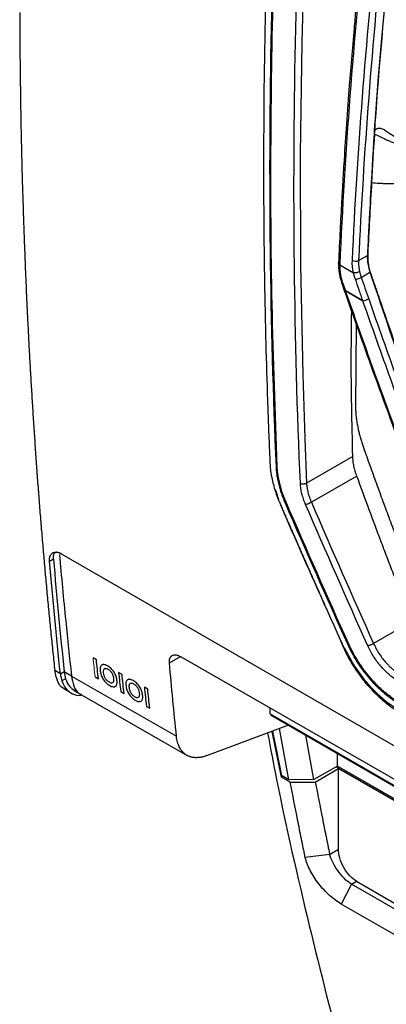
# Model space of a CAD drawing. Header units: millimetres. Extents: x 156812 to 157936, y 112087 to 113571.
# Tile 174 of 204: x 157656 to 157697, y 113217 to 113329. Entities that reach past the tile are written whole.
import ezdxf

# ---------------------------------------------------------------- set-up
doc = ezdxf.new("R2010")
doc.units = ezdxf.units.MM

msp = doc.modelspace()

# ---------------------------------------------------------------- linework, layer by layer
at = {"color": 7, "linetype": 'Continuous', "lineweight": 25}
for p, q in [((157695.97, 113317.47), (157696, 113317.45)), ((157695.9, 113316.44), (157695.93, 113316.42)), ((157695.89, 113316.25), (157695.93, 113316.23)), ((157694.13, 113301.8), (157695.13, 113302.38)), ((157691.84, 113301.54), (157691.84, 113301.5)), ((157691.99, 113301.31), (157693.56, 113300.4)), ((157694.43, 113299.88), (157695.43, 113300.46)), ((157692.21, 113299.22), (157692.5, 113298.39)), ((157694.62, 113297.21), (157692.62, 113298.37)), ((157692.62, 113298.37), (157694.62, 113297.22)), ((157693.87, 113294.52), (157693.78, 113285.12)), ((157688, 113281.52), (157688.2, 113276.41)), ((157693.47, 113279.45), (157688.2, 113276.41)), ((157684.85, 113278.32), (157684.73, 113278.25)), ((157693.93, 113277.23), (157688.75, 113274.24)), ((157684.62, 113275.69), (157684.87, 113275.09)), ((157685.01, 113274.64), (157684.62, 113275.69)), ((157685.06, 113274.48), (157684.62, 113275.69)), ((157685.87, 113274.24), (157685.75, 113274.17)), ((157660.32, 113268.32), (157772.72, 113203.43)), ((157658.92, 113267.52), (157659.36, 113267.78)), ((157700.21, 113260.66), (157695.84, 113258.14)), ((157692.42, 113257.71), (157691.75, 113259.22)), ((157692.98, 113258.15), (157692.86, 113258.08)), ((157664.25, 113256.29), (157663.87, 113256.51)), ((157672.58, 113255.92), (157673.83, 113256.64)), ((157673.85, 113256.64), (157736.58, 113220.6)), ((157660.15, 113254.67), (157659.51, 113255.04)), ((157660.15, 113254.67), (157660.58, 113254.93)), ((157661.41, 113254.43), (157660.58, 113254.91)), ((157667.18, 113254.61), (157666.79, 113254.83)), ((157660.75, 113254.11), (157660.32, 113253.86)), ((157661.41, 113254.43), (157673.38, 113247.56)), ((157664.1, 113254.33), (157664.48, 113254.11)), ((157660.6, 113252.94), (157661.4, 113252.48)), ((157661.69, 113252.79), (157662.55, 113252.3)), ((157667.02, 113252.65), (157667.41, 113252.43)), ((157670.1, 113252.92), (157669.72, 113253.15)), ((157662.55, 113252.3), (157674.6, 113245.37)), ((157696.41, 113252.27), (157696.85, 113251.91)), ((157669.95, 113250.97), (157670.33, 113250.75)), ((157684.07, 113250.11), (157684.07, 113250.77)), ((157684.07, 113250.11), (157728.94, 113224.16)), ((157684.13, 113249.97), (157728.94, 113224.06)), ((157686.15, 113248.81), (157676.79, 113245.34)), ((157685.33, 113242.9), (157684.29, 113248.12)), ((157684.32, 113248.13), (157685.33, 113243.09)), ((157686.18, 113242.6), (157685.13, 113248.43)), ((157689.03, 113242.61), (157688.11, 113247.67)), ((157691.71, 113244.16), (157691.71, 113245.59)), ((157691.71, 113244.16), (157689.03, 113242.61)), ((157689.2, 113242.34), (157691.85, 113243.9)), ((157691.59, 113244.08), (157701.82, 113238.18)), ((157701.8, 113238.34), (157691.71, 113244.16)), ((157691.85, 113243.9), (157701.83, 113238.12)), ((157691.85, 113234.67), (157691.85, 113243.9)), ((157686.18, 113242.6), (157685.33, 113243.09)), ((157685.49, 113243), (157685.33, 113242.9)), ((157686.35, 113242.31), (157685.33, 113242.9)), ((157689.03, 113242.61), (157686.18, 113242.6)), ((157686.35, 113242.31), (157689.2, 113242.34)), ((157690.83, 113234.08), (157691.85, 113234.67)), ((157690.83, 113234.08), (157688.05, 113233.74)), ((157693.32, 113230.7), (157693.89, 113231.04)), ((157693.89, 113231.04), (157702.47, 113226.07)), ((157693.32, 113230.7), (157692.16, 113228.43)), ((157701.9, 113225.75), (157693.32, 113230.7)), ((157700.75, 113223.47), (157692.16, 113228.43))]:
    msp.add_line(p, q, dxfattribs=at)
at = {"color": 7, "linetype": 'Continuous', "lineweight": 25, "flags": 128}
for points in [[(157690.24, 113378.06), (157689.33, 113365.54), (157688.57, 113352.48), (157688.01, 113339.52), (157687.65, 113326.67), (157687.49, 113313.93), (157687.52, 113301.3), (157687.76, 113288.8), (157688, 113281.52)], [(157700.11, 113356.61), (157699.43, 113351.65), (157698.8, 113346.71), (157698.22, 113341.79), (157697.68, 113336.88), (157697.18, 113332), (157696.73, 113327.14), (157696.33, 113322.29), (157695.97, 113317.47)], [(157695.97, 113317.47), (157695.96, 113317.34), (157695.95, 113317.21), (157695.94, 113317.08), (157695.93, 113316.95), (157695.92, 113316.83), (157695.91, 113316.7), (157695.9, 113316.57), (157695.9, 113316.44)], [(157692.59, 113298.37), (157692.55, 113298.37), (157692.52, 113298.37), (157692.5, 113298.39), (157692.5, 113298.39)], [(157692.59, 113298.37), (157692.55, 113298.37), (157692.52, 113298.38), (157692.5, 113298.39), (157692.5, 113298.39)], [(157692.52, 113257.61), (157693.64, 113255.6), (157694.74, 113254.08), (157695.96, 113252.7), (157697.27, 113251.53), (157698.6, 113250.61)]]:
    msp.add_lwpolyline(points, dxfattribs=at)
at = {"color": 7, "linetype": 'Continuous', "lineweight": 25}
for centre, radius, start, end in [((157693.8, 113302.54), 0.809, 242.2129, 294.0593), ((157692.06, 113301.52), 0.222, 184.6579, 250.4808), ((157693.44, 113301.85), 2.21, 278.6466, 296.6955), ((157692.97, 113298.55), 0.5, 199.2345, 199.2864), ((157692.56, 113298.93), 0.567, 273.0037, 275.8409), ((157692.56, 113298.93), 0.567, 272.9512, 275.8601), ((157692.83, 113298.71), 0.415, 235.6696, 235.7888), ((157693.13, 113298.35), 0.506, 177.6566, 177.7172), ((157694.29, 113299.36), 2.17, 278.6632, 296.9911), ((157694.29, 113299.37), 2.18, 278.6588, 296.9124), ((157695.13, 113297.19), 0.506, 177.6566, 177.7172), ((157684.22, 113250.09), 0.149, 174.5907, 234.367)]:
    msp.add_arc(centre, radius, start, end, dxfattribs=at)
for points in [[(157687.15, 113392.91), (157684.87, 113368.42), (157683.6, 113344.38), (157683.35, 113320.91)], [(157700.15, 113356.59), (157698.28, 113343.34), (157696.9, 113330.28), (157696, 113317.45)], [(157694.94, 113340.14), (157693.53, 113327.01), (157692.56, 113314.07), (157691.99, 113301.34)], [(157693.42, 113301.83), (157694, 113314.14), (157694.95, 113326.65), (157696.32, 113339.34)], [(157697.02, 113339.28), (157695.66, 113326.61), (157694.71, 113314.11), (157694.13, 113301.8)], [(157696, 113317.45), (157695.98, 113317.11), (157695.95, 113316.76), (157695.93, 113316.42)], [(157695.9, 113316.44), (157695.9, 113316.38), (157695.9, 113316.31), (157695.89, 113316.25)], [(157695.93, 113316.23), (157695.93, 113316.29), (157695.93, 113316.36), (157695.93, 113316.42)], [(157695.89, 113316.25), (157695.6, 113311.26), (157695.34, 113306.64), (157695.13, 113302.38)], [(157695.93, 113316.23), (157695.82, 113314.34), (157695.71, 113312.51), (157695.61, 113310.69)], [(157693.56, 113300.4), (157693.45, 113300.9), (157693.4, 113301.37), (157693.42, 113301.83)], [(157691.99, 113301.34), (157691.99, 113301.33), (157691.99, 113301.32), (157691.99, 113301.31)], [(157694.43, 113299.88), (157694.71, 113299.06), (157695, 113298.24), (157695.28, 113297.43)], [(157685.75, 113274.17), (157688.09, 113268.78), (157690.46, 113263.42), (157692.86, 113258.08)], [(157692.98, 113258.15), (157690.58, 113263.49), (157688.21, 113268.85), (157685.87, 113274.24)], [(157695.18, 113257.87), (157692.78, 113263.22), (157690.42, 113268.6), (157688.09, 113273.99)], [(157688.75, 113274.24), (157691.08, 113268.85), (157693.44, 113263.48), (157695.84, 113258.14)], [(157660.15, 113254.67), (157659.7, 113258.93), (157659.29, 113263.21), (157658.92, 113267.52)], [(157659.36, 113267.76), (157659.73, 113263.45), (157660.14, 113259.16), (157660.58, 113254.91)], [(157695.84, 113258.14), (157695.84, 113258.14), (157695.84, 113258.14), (157695.84, 113258.14)], [(157664.48, 113254.11), (157664.4, 113254.84), (157664.33, 113255.56), (157664.25, 113256.29)], [(157673.38, 113247.56), (157673.09, 113250.33), (157672.83, 113253.12), (157672.58, 113255.92)], [(157660.58, 113254.91), (157660.61, 113254.62), (157660.67, 113254.34), (157660.75, 113254.09)], [(157666.79, 113254.83), (157666.87, 113254.1), (157666.94, 113253.38), (157667.02, 113252.65)], [(157667.41, 113252.43), (157667.33, 113253.15), (157667.25, 113253.88), (157667.18, 113254.61)], [(157669.72, 113253.15), (157669.79, 113252.42), (157669.87, 113251.7), (157669.95, 113250.97)], [(157670.33, 113250.75), (157670.25, 113251.47), (157670.18, 113252.2), (157670.1, 113252.92)]]:
    msp.add_open_spline(points, degree=3, dxfattribs=at)
for points, knots in [([(157686.8, 113380.1), (157685.39, 113362.6), (157684.51, 113345.31), (157683.82, 113311.31), (157684.01, 113294.6), (157684.73, 113278.25)], [0, 0, 0, 0, 0.5, 0.5, 1, 1, 1, 1]), ([(157684.85, 113278.32), (157684.63, 113284.45), (157684.19, 113296.73), (157684.08, 113315.49), (157684.42, 113335.62), (157685.28, 113357.09), (157686.4, 113372.39), (157686.96, 113380.01)], [0, 0, 0, 0, 0.186927, 0.373969, 0.561057, 0.781518, 1, 1, 1, 1]), ([(157687.5, 113276.38), (157686.78, 113292.82), (157686.59, 113309.6), (157687.29, 113343.73), (157688.17, 113361.09), (157689.58, 113378.7)], [0, 0, 0, 0, 0.5, 0.5, 1, 1, 1, 1]), ([(157694.79, 113340.33), (157694.64, 113338.86), (157694.37, 113336.3), (157694.05, 113333), (157693.81, 113330.45), (157693.47, 113326.65), (157693.09, 113322.12), (157692.72, 113316.96), (157692.49, 113313.55), (157692.32, 113310.78), (157692.18, 113308.29), (157692.01, 113305.12), (157691.9, 113302.79), (157691.84, 113301.54)], [0, 0, 0, 0, 0.11233, 0.195014, 0.252389, 0.307814, 0.487297, 0.601721, 0.707304, 0.752319, 0.81698, 0.90155, 1, 1, 1, 1]), ([(157655.51, 113330.08), (157655.52, 113329.34), (157655.52, 113327.87), (157655.54, 113325.66), (157655.56, 113323.46), (157655.59, 113321.26), (157655.62, 113319.07), (157655.66, 113316.88), (157655.71, 113314.69), (157655.76, 113312.5), (157655.82, 113310.32), (157655.89, 113308.15), (157655.96, 113305.97), (157656.04, 113303.8), (157656.12, 113301.64), (157656.21, 113299.48), (157656.3, 113297.32), (157656.41, 113295.17), (157656.51, 113293.02), (157656.63, 113290.87), (157656.75, 113288.73), (157656.88, 113286.6), (157657.01, 113284.46), (157657.15, 113282.33), (157657.29, 113280.21), (157657.44, 113278.09), (157657.6, 113275.97), (157657.76, 113273.86), (157657.93, 113271.75), (157658.11, 113269.65), (157658.29, 113267.55), (157658.48, 113265.45), (157658.67, 113263.36), (157658.87, 113261.28), (157659.08, 113259.19), (157659.29, 113257.12), (157659.44, 113255.73), (157659.51, 113255.04)], [0, 0, 0, 0, 0.0285185, 0.0570402, 0.0855649, 0.1140927, 0.1426237, 0.1711578, 0.199695, 0.2282352, 0.2567786, 0.2853251, 0.3138748, 0.3424275, 0.3709833, 0.3995423, 0.4281044, 0.4566695, 0.4852378, 0.5138092, 0.5423838, 0.5709614, 0.5995422, 0.628126, 0.656713, 0.6853031, 0.7138963, 0.7424927, 0.7710921, 0.7996947, 0.8283004, 0.8569092, 0.8855211, 0.9141361, 0.9427543, 0.9713756, 1, 1, 1, 1]), ([(157683.35, 113320.91), (157683.34, 113320.12), (157683.33, 113318.55), (157683.31, 113316.19), (157683.31, 113313.83), (157683.31, 113311.48), (157683.31, 113309.13), (157683.32, 113306.78), (157683.34, 113304.44), (157683.37, 113302.11), (157683.4, 113299.78), (157683.46, 113296.53), (157683.56, 113291.88), (157683.71, 113287.06), (157683.85, 113282.98), (157683.94, 113280.83), (157684, 113279.41), (157684.02, 113278.81), (157684.05, 113278.33), (157684.08, 113277.96), (157684.13, 113277.6), (157684.22, 113277.09), (157684.36, 113276.45), (157684.54, 113275.8), (157684.72, 113275.27), (157684.86, 113274.87), (157685.02, 113274.47), (157685.2, 113274.04), (157685.41, 113273.56), (157685.62, 113273.06), (157685.84, 113272.56), (157686.06, 113272.06), (157686.28, 113271.56), (157686.5, 113271.07), (157686.71, 113270.57), (157686.93, 113270.07), (157687.15, 113269.58), (157687.37, 113269.08), (157687.58, 113268.59), (157687.8, 113268.09), (157688.02, 113267.6), (157688.23, 113267.11), (157688.45, 113266.62), (157688.67, 113266.13), (157688.88, 113265.64), (157689.1, 113265.15), (157689.31, 113264.67), (157689.53, 113264.18), (157689.75, 113263.7), (157689.96, 113263.21), (157690.18, 113262.73), (157690.39, 113262.24), (157690.61, 113261.76), (157690.91, 113261.09), (157691.3, 113260.22), (157691.77, 113259.16), (157692.13, 113258.36), (157692.37, 113257.82), (157692.5, 113257.56), (157692.65, 113257.26), (157692.83, 113256.92), (157693.12, 113256.4), (157693.5, 113255.77), (157694.16, 113254.78), (157695.07, 113253.61), (157696.26, 113252.37), (157697.31, 113251.48), (157698.04, 113250.97), (157698.47, 113250.7), (157701.89, 113248.72), (157708.78, 113244.74), (157716.69, 113240.18), (157722.52, 113236.81), (157725.9, 113234.86), (157729.29, 113232.9), (157732.69, 113230.94), (157736.1, 113228.97), (157738.48, 113227.59), (157739.84, 113226.82), (157740.25, 113226.6), (157740.98, 113226.28), (157741.97, 113225.98), (157743.08, 113225.91), (157743.9, 113226.08), (157744.47, 113226.36), (157744.79, 113226.59), (157745.03, 113226.8), (157745.19, 113226.97), (157745.35, 113227.17), (157745.5, 113227.4), (157745.66, 113227.65), (157745.84, 113227.91), (157746, 113228.17), (157746.16, 113228.41), (157746.31, 113228.65), (157746.46, 113228.88), (157746.7, 113229.25), (157747.03, 113229.76), (157747.47, 113230.43), (157747.91, 113231.1), (157748.35, 113231.78), (157748.8, 113232.47), (157749.26, 113233.16), (157749.72, 113233.86), (157750.19, 113234.57), (157750.66, 113235.29), (157751.02, 113235.83), (157751.25, 113236.19), (157751.35, 113236.38), (157751.45, 113236.57), (157751.53, 113236.78), (157751.61, 113236.99), (157751.68, 113237.21), (157751.74, 113237.43), (157751.79, 113237.67), (157751.84, 113237.91), (157751.87, 113238.19), (157751.9, 113238.49), (157751.92, 113238.82), (157751.92, 113239.17), (157751.91, 113239.56), (157751.89, 113240), (157751.87, 113240.48), (157751.83, 113241.51), (157751.74, 113243.58), (157751.61, 113247.32), (157751.45, 113252.38), (157751.33, 113257.79), (157751.25, 113262.93), (157751.2, 113267.6), (157751.18, 113272.29), (157751.19, 113277), (157751.22, 113280.15), (157751.23, 113281.72)], [0, 0, 0, 0, 0.012516, 0.025033, 0.037549, 0.050066, 0.062582, 0.075098, 0.087615, 0.100131, 0.112648, 0.125164, 0.152545, 0.187742, 0.203596, 0.219038, 0.222974, 0.226863, 0.228861, 0.230753, 0.232681, 0.234614, 0.23849, 0.242367, 0.244318, 0.246265, 0.248143, 0.250167, 0.252617, 0.255065, 0.257508, 0.259949, 0.262385, 0.264819, 0.267248, 0.269675, 0.272098, 0.274517, 0.276933, 0.279345, 0.281754, 0.28416, 0.286562, 0.288961, 0.291356, 0.293747, 0.296136, 0.29852, 0.300902, 0.303279, 0.305654, 0.308024, 0.310392, 0.312756, 0.317949, 0.323165, 0.328403, 0.329758, 0.331054, 0.332293, 0.33422, 0.336154, 0.340029, 0.343905, 0.351632, 0.359384, 0.367106, 0.370978, 0.372929, 0.374885, 0.434032, 0.500067, 0.520759, 0.541519, 0.562349, 0.583247, 0.604214, 0.62525, 0.627202, 0.629142, 0.633002, 0.640742, 0.648473, 0.656221, 0.660086, 0.663953, 0.66589, 0.667824, 0.669676, 0.671729, 0.674214, 0.676615, 0.678933, 0.681168, 0.68332, 0.685389, 0.687375, 0.693367, 0.699418, 0.705528, 0.711697, 0.717926, 0.724214, 0.730561, 0.736967, 0.743433, 0.749958, 0.751528, 0.753088, 0.75464, 0.756187, 0.757731, 0.759272, 0.760814, 0.762358, 0.763905, 0.765459, 0.767408, 0.769356, 0.771221, 0.773256, 0.775863, 0.77847, 0.781077, 0.792644, 0.812357, 0.842141, 0.874902, 0.899921, 0.924941, 0.949961, 0.97498, 1, 1, 1, 1]), ([(157695.93, 113316.42), (157695.94, 113316.44), (157695.95, 113316.5), (157695.98, 113316.57), (157696, 113316.63), (157696.04, 113316.69), (157696.08, 113316.74), (157696.13, 113316.79), (157696.19, 113316.84), (157696.3, 113316.89), (157696.45, 113316.92), (157696.64, 113316.9), (157696.83, 113316.84), (157697.03, 113316.74), (157697.17, 113316.66), (157697.23, 113316.61)], [0, 0, 0, 0, 0.0424507, 0.0842546, 0.1256867, 0.1670297, 0.2085678, 0.2505814, 0.3120981, 0.3755342, 0.5004978, 0.6213258, 0.7501437, 0.8724547, 1, 1, 1, 1]), ([(157697.23, 113316.61), (157698.48, 113315.77), (157700.37, 113314.5), (157702.61, 113313.04), (157703.73, 113312.32), (157704.21, 113312.01), (157704.53, 113311.8), (157704.7, 113311.7), (157704.86, 113311.59)], [0, 0, 0, 0, 0.5, 0.75, 0.875, 0.9375, 0.9375, 1, 1, 1, 1]), ([(157698.57, 113315.09), (157698.5, 113315.11), (157698.35, 113315.15), (157698.12, 113315.22), (157697.86, 113315.32), (157697.57, 113315.44), (157697.24, 113315.58), (157696.91, 113315.74), (157696.59, 113315.91), (157696.27, 113316.07), (157696.05, 113316.17), (157695.93, 113316.23)], [0, 0, 0, 0, 0.078085, 0.161346, 0.249913, 0.367071, 0.49988, 0.625602, 0.749896, 0.869282, 1, 1, 1, 1]), ([(157734.79, 113260.19), (157734.77, 113260.18), (157734.57, 113260.08), (157733.99, 113260.09), (157733.02, 113260.47), (157731.94, 113261.15), (157730.35, 113262.05), (157727.62, 113263.63), (157722.62, 113266.52), (157715.03, 113270.87), (157708.6, 113274.7), (157704.48, 113276.96), (157703.71, 113277.76), (157702.99, 113278.74), (157702.38, 113280.24), (157701.79, 113282.02), (157700.89, 113284.58), (157698.84, 113290.56), (157696.79, 113296.38), (157695.12, 113301.51), (157695.19, 113302.9), (157695.26, 113304.23), (157695.4, 113306.83), (157695.52, 113308.98), (157695.61, 113310.69)], [0, 0, 0, 0, 0.0015193, 0.01352, 0.032476, 0.0517162, 0.0708887, 0.1158128, 0.1950975, 0.3336899, 0.5142936, 0.5362031, 0.5469805, 0.5577466, 0.581858, 0.6059501, 0.6296088, 0.6840526, 0.8450412, 0.8651428, 0.8851999, 0.9050441, 0.9245211, 1, 1, 1, 1]), ([(157695.61, 113310.69), (157695.47, 113308.19), (157695.3, 113305.09), (157695.11, 113301.22), (157695.96, 113299.09), (157696.63, 113297.03), (157697.58, 113294.3), (157698.44, 113291.81), (157699.24, 113289.53), (157699.69, 113288.24), (157700.12, 113287.01), (157700.53, 113285.84), (157700.94, 113284.7), (157701.21, 113283.95), (157701.34, 113283.56)], [0, 0, 0, 0, 0.298788, 0.369037, 0.446832, 0.520517, 0.589975, 0.73877, 0.787266, 0.833469, 0.877441, 0.919223, 0.958841, 1, 1, 1, 1]), ([(157695.61, 113310.69), (157695.89, 113310.67), (157696.33, 113310.63), (157696.97, 113310.6), (157697.59, 113310.59), (157698.04, 113310.6), (157698.3, 113310.61)], [0, 0, 0, 0, 0.315104, 0.500251, 0.71319, 1, 1, 1, 1]), ([(157694.13, 113301.8), (157694.13, 113301.74), (157694.12, 113301.63), (157694.13, 113301.46), (157694.13, 113301.29), (157694.15, 113301.13), (157694.17, 113300.97), (157694.19, 113300.82), (157694.22, 113300.67), (157694.24, 113300.58), (157694.25, 113300.53)], [0, 0, 0, 0, 0.144211, 0.282933, 0.416167, 0.543911, 0.666167, 0.782934, 0.894211, 1, 1, 1, 1]), ([(157695.13, 113302.38), (157695.13, 113302.32), (157695.12, 113302.2), (157695.13, 113302.01), (157695.14, 113301.83), (157695.16, 113301.64), (157695.19, 113301.4), (157695.24, 113301.12), (157695.32, 113300.79), (157695.39, 113300.57), (157695.43, 113300.46)], [0, 0, 0, 0, 0.100687, 0.200586, 0.299968, 0.399105, 0.498271, 0.665824, 0.832619, 1, 1, 1, 1]), ([(157691.99, 113301.34), (157691.96, 113301.36), (157691.91, 113301.39), (157691.86, 113301.45), (157691.84, 113301.5), (157691.84, 113301.53), (157691.84, 113301.54)], [0, 0, 0, 0, 0.3002713, 0.6001819, 0.8892092, 1, 1, 1, 1]), ([(157691.84, 113301.51), (157691.85, 113301.14), (157691.86, 113300.4), (157692.1, 113299.6), (157692.22, 113299.2)], [0, 0, 0, 0, 0.500095, 1, 1, 1, 1]), ([(157691.99, 113301.31), (157691.99, 113301.24), (157691.98, 113301.1), (157691.99, 113300.89), (157692, 113300.68), (157692.03, 113300.48), (157692.06, 113300.23), (157692.12, 113299.93), (157692.21, 113299.57), (157692.29, 113299.32), (157692.33, 113299.2)], [0, 0, 0, 0, 0.108018, 0.21194, 0.311814, 0.407748, 0.499917, 0.657614, 0.824233, 1, 1, 1, 1]), ([(157694.25, 113300.53), (157694.2, 113300.51), (157694.15, 113300.49), (157694.03, 113300.45), (157693.97, 113300.43), (157693.83, 113300.41), (157693.77, 113300.4), (157693.65, 113300.39), (157693.6, 113300.4), (157693.56, 113300.4)], [0, 0, 0, 0, 0.25, 0.25, 0.5, 0.5, 0.75, 0.75, 1, 1, 1, 1]), ([(157693.77, 113299.67), (157693.75, 113299.73), (157693.71, 113299.85), (157693.65, 113300.03), (157693.6, 113300.22), (157693.57, 113300.34), (157693.56, 113300.4)], [0, 0, 0, 0, 0.250779, 0.500835, 0.750479, 1, 1, 1, 1]), ([(157694.62, 113297.22), (157694.55, 113297.42), (157694.41, 113297.83), (157694.12, 113298.65), (157693.91, 113299.26), (157693.77, 113299.67)], [0, 0, 0, 0, 0.25, 0.5, 1, 1, 1, 1]), ([(157694.25, 113300.53), (157694.26, 113300.47), (157694.28, 113300.36), (157694.33, 113300.2), (157694.38, 113300.03), (157694.41, 113299.93), (157694.43, 113299.88)], [0, 0, 0, 0, 0.261508, 0.515344, 0.761508, 1, 1, 1, 1]), ([(157695.43, 113300.46), (157695.81, 113299.35), (157696.55, 113297.18), (157697.65, 113294), (157698.71, 113290.93), (157699.74, 113287.99), (157700.74, 113285.18), (157701.69, 113282.48), (157702.33, 113280.73), (157702.63, 113279.88)], [0, 0, 0, 0, 0.160365, 0.314892, 0.463583, 0.606437, 0.743457, 0.874644, 1, 1, 1, 1]), ([(157692.33, 113299.2), (157692.3, 113299.19), (157692.24, 113299.19), (157692.22, 113299.21), (157692.22, 113299.21), (157692.22, 113299.22)], [0, 0, 0, 0, 0.5769273, 0.888238, 1, 1, 1, 1]), ([(157692.33, 113299.2), (157692.38, 113299.06), (157692.48, 113298.78), (157692.57, 113298.51), (157692.62, 113298.37)], [0, 0, 0, 0, 0.5, 1, 1, 1, 1]), ([(157692.5, 113298.39), (157693.57, 113295.35), (157695.94, 113288.62), (157698.41, 113281.94), (157699.76, 113278.29)], [0, 0, 0, 0, 0.452475, 1, 1, 1, 1]), ([(157692.62, 113298.37), (157693.21, 113296.7), (157693.79, 113295.02), (157694.98, 113291.68), (157695.57, 113290.02), (157696.78, 113286.69), (157697.38, 113285.02), (157698.6, 113281.7), (157699.21, 113280.04), (157699.83, 113278.39)], [0, 0, 0, 0, 0.25, 0.25, 0.5, 0.5, 0.75, 0.75, 1, 1, 1, 1]), ([(157701.11, 113279.15), (157700, 113282.15), (157698.91, 113285.15), (157697.29, 113289.67), (157696.75, 113291.17), (157695.68, 113294.19), (157695.15, 113295.7), (157694.62, 113297.21)], [0, 0, 0, 0, 0.5, 0.5, 0.75, 0.75, 1, 1, 1, 1]), ([(157695.28, 113297.43), (157695.81, 113295.92), (157696.34, 113294.41), (157697.41, 113291.39), (157697.95, 113289.88), (157699.57, 113285.37), (157700.66, 113282.37), (157701.77, 113279.38)], [0, 0, 0, 0, 0.25, 0.25, 0.5, 0.5, 1, 1, 1, 1]), ([(157693.47, 113279.45), (157693.38, 113283.27), (157693.25, 113288.73), (157693.33, 113294.31), (157693.35, 113295.99)], [0, 0, 0, 0, 0.698439, 1, 1, 1, 1]), ([(157693.78, 113285.12), (157693.79, 113285.03), (157693.79, 113284.86), (157693.8, 113284.58), (157693.82, 113284.3), (157693.85, 113284.02), (157693.88, 113283.74), (157693.92, 113283.45), (157693.97, 113283.16), (157694.04, 113282.81), (157694.12, 113282.39), (157694.24, 113281.92), (157694.37, 113281.44), (157694.52, 113280.95), (157694.63, 113280.63), (157694.69, 113280.47)], [0, 0, 0, 0, 0.062865, 0.125527, 0.188052, 0.25051, 0.312968, 0.375495, 0.438159, 0.501029, 0.601069, 0.70071, 0.800228, 0.899899, 1, 1, 1, 1]), ([(157694.69, 113280.47), (157694.93, 113279.78), (157695.42, 113278.42), (157696.16, 113276.37), (157696.91, 113274.33), (157697.66, 113272.29), (157698.42, 113270.25), (157699.19, 113268.23), (157699.97, 113266.2), (157700.75, 113264.18), (157701.27, 113262.84), (157701.54, 113262.17)], [0, 0, 0, 0, 0.111274, 0.222504, 0.333693, 0.44484, 0.555948, 0.667017, 0.778047, 0.889042, 1, 1, 1, 1]), ([(157693.93, 113277.23), (157693.9, 113277.33), (157693.83, 113277.51), (157693.75, 113277.8), (157693.67, 113278.08), (157693.6, 113278.36), (157693.55, 113278.64), (157693.51, 113278.92), (157693.48, 113279.19), (157693.48, 113279.36), (157693.47, 113279.45)], [0, 0, 0, 0, 0.121473, 0.243943, 0.367404, 0.491894, 0.617381, 0.743926, 0.871423, 1, 1, 1, 1]), ([(157684.73, 113278.25), (157684.73, 113278.18), (157684.74, 113278.03), (157684.77, 113277.74), (157684.81, 113277.35), (157684.9, 113276.85), (157685.02, 113276.28), (157685.19, 113275.68), (157685.37, 113275.12), (157685.56, 113274.63), (157685.69, 113274.32), (157685.75, 113274.17)], [0, 0, 0, 0, 0.049573, 0.124189, 0.223843, 0.34853, 0.498241, 0.645583, 0.778324, 0.896463, 1, 1, 1, 1]), ([(157685.87, 113274.24), (157685.84, 113274.32), (157685.77, 113274.49), (157685.66, 113274.75), (157685.56, 113275.03), (157685.45, 113275.33), (157685.35, 113275.64), (157685.25, 113275.98), (157685.12, 113276.46), (157685, 113277.03), (157684.91, 113277.6), (157684.87, 113278.01), (157684.86, 113278.23), (157684.85, 113278.32)], [0, 0, 0, 0, 0.056989, 0.118709, 0.18516, 0.256342, 0.332256, 0.412901, 0.498277, 0.682235, 0.827186, 0.933113, 1, 1, 1, 1]), ([(157699.5, 113262.47), (157699.26, 113263.09), (157698.78, 113264.31), (157698.07, 113266.15), (157697.37, 113267.99), (157696.46, 113270.39), (157695.31, 113273.47), (157694.4, 113275.94), (157693.93, 113277.23)], [0, 0, 0, 0, 0.125244, 0.250324, 0.375242, 0.500001, 0.739035, 1, 1, 1, 1]), ([(157688.2, 113276.41), (157688.19, 113276.4), (157688.15, 113276.38), (157688.08, 113276.35), (157687.98, 113276.32), (157687.87, 113276.31), (157687.74, 113276.31), (157687.6, 113276.33), (157687.53, 113276.37), (157687.5, 113276.38)], [0, 0, 0, 0, 0.086646, 0.193713, 0.322283, 0.471828, 0.639205, 0.81815, 1, 1, 1, 1]), ([(157688.09, 113273.99), (157688.05, 113274.1), (157688, 113274.2), (157687.92, 113274.4), (157687.89, 113274.51), (157687.78, 113274.82), (157687.72, 113275.02), (157687.62, 113275.42), (157687.58, 113275.62), (157687.52, 113276.01), (157687.51, 113276.2), (157687.5, 113276.38)], [0, 0, 0, 0, 0.125, 0.125, 0.25, 0.25, 0.5, 0.5, 0.75, 0.75, 1, 1, 1, 1]), ([(157688.2, 113276.41), (157688.21, 113276.24), (157688.23, 113276.07), (157688.28, 113275.72), (157688.32, 113275.54), (157688.41, 113275.17), (157688.47, 113274.99), (157688.56, 113274.71), (157688.6, 113274.61), (157688.67, 113274.43), (157688.71, 113274.33), (157688.75, 113274.24)], [0, 0, 0, 0, 0.25, 0.25, 0.5, 0.5, 0.75, 0.75, 0.875, 0.875, 1, 1, 1, 1]), ([(157690.33, 113262.4), (157689.69, 113263.84), (157687.99, 113267.63), (157686.33, 113271.45), (157685.3, 113273.82)], [0, 0, 0, 0, 0.3788786, 1, 1, 1, 1]), ([(157688.75, 113274.24), (157688.71, 113274.21), (157688.66, 113274.19), (157688.54, 113274.13), (157688.48, 113274.1), (157688.35, 113274.05), (157688.28, 113274.03), (157688.17, 113274), (157688.13, 113273.99), (157688.09, 113273.99)], [0, 0, 0, 0, 0.25, 0.25, 0.5, 0.5, 0.75, 0.75, 1, 1, 1, 1]), ([(157658.92, 113267.52), (157658.91, 113267.56), (157658.91, 113267.64), (157658.91, 113267.75), (157658.92, 113267.86), (157658.93, 113267.96), (157658.96, 113268.06), (157658.99, 113268.14), (157659.03, 113268.22), (157659.1, 113268.32), (157659.19, 113268.42), (157659.33, 113268.5), (157659.5, 113268.54), (157659.62, 113268.54), (157659.69, 113268.54)], [0, 0, 0, 0, 0.063693, 0.126435, 0.188535, 0.250314, 0.312095, 0.374205, 0.436963, 0.500678, 0.626841, 0.750387, 0.873908, 1, 1, 1, 1]), ([(157659.36, 113267.76), (157659.36, 113267.89), (157659.36, 113268.16), (157659.44, 113268.42), (157659.55, 113268.5), (157659.58, 113268.53)], [0, 0, 0, 0, 0.397886, 0.825098, 1, 1, 1, 1]), ([(157660.32, 113268.32), (157660.29, 113268.34), (157660.23, 113268.37), (157660.13, 113268.42), (157660.04, 113268.46), (157659.95, 113268.49), (157659.86, 113268.51), (157659.77, 113268.53), (157659.71, 113268.54), (157659.69, 113268.54)], [0, 0, 0, 0, 0.14013, 0.281163, 0.423102, 0.565952, 0.709715, 0.854397, 1, 1, 1, 1]), ([(157660.04, 113268.3), (157660.27, 113265.76), (157660.69, 113261.12), (157661.19, 113256.52), (157661.41, 113254.43)], [0, 0, 0, 0, 0.546378, 1, 1, 1, 1]), ([(157692.86, 113258.08), (157692.91, 113257.99), (157692.99, 113257.81), (157693.12, 113257.54), (157693.25, 113257.27), (157693.39, 113257.01), (157693.53, 113256.76), (157693.68, 113256.51), (157693.83, 113256.26), (157693.98, 113256.02), (157694.13, 113255.79), (157694.28, 113255.57), (157694.43, 113255.34), (157694.59, 113255.13), (157694.74, 113254.92), (157694.9, 113254.72), (157695.06, 113254.52), (157695.21, 113254.33), (157695.44, 113254.06), (157695.76, 113253.7), (157696.16, 113253.29), (157696.57, 113252.9), (157696.98, 113252.53), (157697.39, 113252.19), (157697.8, 113251.89), (157698.21, 113251.61), (157698.48, 113251.45), (157698.62, 113251.37)], [0, 0, 0, 0, 0.032931, 0.065424, 0.0974792, 0.1290967, 0.1602765, 0.1910187, 0.2213233, 0.2511906, 0.2806204, 0.3096131, 0.3381686, 0.3662869, 0.3939684, 0.4212129, 0.4480207, 0.4743918, 0.5003263, 0.5646114, 0.6283717, 0.6916087, 0.7543239, 0.816519, 0.8781956, 0.9393553, 1, 1, 1, 1]), ([(157698.73, 113251.43), (157698.66, 113251.47), (157698.51, 113251.56), (157698.29, 113251.7), (157698.08, 113251.84), (157697.86, 113252), (157697.64, 113252.16), (157697.42, 113252.33), (157697.2, 113252.51), (157696.98, 113252.7), (157696.76, 113252.89), (157696.54, 113253.09), (157696.33, 113253.3), (157696.11, 113253.52), (157695.9, 113253.75), (157695.69, 113253.98), (157695.45, 113254.25), (157695.18, 113254.57), (157694.89, 113254.95), (157694.59, 113255.34), (157694.3, 113255.76), (157694.02, 113256.2), (157693.74, 113256.66), (157693.47, 113257.14), (157693.22, 113257.64), (157693.06, 113257.98), (157692.98, 113258.15)], [0, 0, 0, 0, 0.032317, 0.064782, 0.097394, 0.130154, 0.163062, 0.196118, 0.229323, 0.262676, 0.296179, 0.329831, 0.363632, 0.397583, 0.431685, 0.465936, 0.500338, 0.549614, 0.600449, 0.652844, 0.706799, 0.762315, 0.819393, 0.878033, 0.938235, 1, 1, 1, 1]), ([(157695.84, 113258.14), (157695.82, 113258.13), (157695.78, 113258.1), (157695.71, 113258.06), (157695.62, 113258.02), (157695.51, 113257.97), (157695.39, 113257.92), (157695.27, 113257.89), (157695.21, 113257.88), (157695.18, 113257.87)], [0, 0, 0, 0, 0.085137, 0.191159, 0.319302, 0.469119, 0.637358, 0.817387, 1, 1, 1, 1]), ([(157695.84, 113258.14), (157695.88, 113258.05), (157695.97, 113257.86), (157696.1, 113257.6), (157696.25, 113257.33), (157696.47, 113256.97), (157696.79, 113256.52), (157697.13, 113256.08), (157697.45, 113255.73), (157697.74, 113255.45), (157698.03, 113255.19), (157698.32, 113254.95), (157698.62, 113254.74), (157698.81, 113254.62), (157698.91, 113254.56)], [0, 0, 0, 0, 0.062685, 0.125344, 0.174265, 0.250842, 0.378764, 0.500725, 0.584524, 0.668106, 0.751452, 0.834525, 0.917373, 1, 1, 1, 1]), ([(157672.58, 113255.92), (157672.57, 113255.96), (157672.57, 113256.03), (157672.57, 113256.13), (157672.58, 113256.23), (157672.59, 113256.32), (157672.61, 113256.41), (157672.64, 113256.48), (157672.68, 113256.55), (157672.72, 113256.62), (157672.77, 113256.67), (157672.83, 113256.72), (157672.92, 113256.78), (157673.04, 113256.83), (157673.22, 113256.85), (157673.41, 113256.83), (157673.62, 113256.76), (157673.77, 113256.68), (157673.85, 113256.64)], [0, 0, 0, 0, 0.0471974, 0.0933551, 0.1386897, 0.1834291, 0.2278111, 0.2720786, 0.3164768, 0.3612487, 0.4066311, 0.4528517, 0.5001258, 0.6031748, 0.70212, 0.7994876, 0.897926, 1, 1, 1, 1]), ([(157698.8, 113250.26), (157698.66, 113250.35), (157698.35, 113250.53), (157697.89, 113250.84), (157697.43, 113251.19), (157696.97, 113251.57), (157696.51, 113251.98), (157696.06, 113252.41), (157695.62, 113252.87), (157695.06, 113253.5), (157694.39, 113254.34), (157693.79, 113255.21), (157693.36, 113255.9), (157693.1, 113256.36), (157692.85, 113256.82), (157692.62, 113257.27), (157692.49, 113257.57), (157692.42, 113257.71)], [0, 0, 0, 0, 0.059137, 0.122895, 0.185527, 0.248375, 0.311174, 0.374105, 0.437065, 0.499953, 0.621194, 0.750073, 0.802099, 0.853305, 0.903632, 0.953122, 1, 1, 1, 1]), ([(157693.79, 113255.41), (157693.77, 113255.43), (157693.22, 113256.15), (157692.83, 113256.96), (157692.46, 113257.73)], [0, 0, 0, 0, 0.038414, 1, 1, 1, 1]), ([(157698.56, 113253.92), (157698.47, 113253.97), (157698.39, 113254.02), (157698.23, 113254.12), (157698.14, 113254.18), (157697.9, 113254.36), (157697.73, 113254.49), (157697.26, 113254.9), (157696.95, 113255.21), (157696.35, 113255.9), (157696.08, 113256.27), (157695.71, 113256.86), (157695.59, 113257.06), (157695.37, 113257.46), (157695.27, 113257.67), (157695.18, 113257.87)], [0, 0, 0, 0, 0.0625, 0.0625, 0.125, 0.125, 0.25, 0.25, 0.5, 0.5, 0.75, 0.75, 0.875, 0.875, 1, 1, 1, 1]), ([(157665.11, 113255.74), (157665.09, 113255.74), (157665.07, 113255.74), (157665.02, 113255.74), (157665, 113255.73), (157664.95, 113255.72), (157664.91, 113255.7), (157664.84, 113255.66), (157664.82, 113255.64), (157664.77, 113255.57), (157664.75, 113255.54), (157664.73, 113255.5)], [0, 0, 0, 0, 0.125, 0.125, 0.25, 0.25, 0.5, 0.5, 0.75, 0.75, 1, 1, 1, 1]), ([(157665.53, 113255.58), (157665.46, 113255.62), (157665.38, 113255.66), (157665.24, 113255.71), (157665.18, 113255.73), (157665.11, 113255.74)], [0, 0, 0, 0, 0.5, 0.5, 1, 1, 1, 1]), ([(157660.71, 113252.94), (157660.63, 113252.97), (157660.23, 113253.09), (157659.77, 113253.81), (157659.6, 113254.64), (157659.51, 113255.04)], [0, 0, 0, 0, 0.111978, 0.564334, 1, 1, 1, 1]), ([(157660.15, 113254.67), (157660.16, 113254.62), (157660.17, 113254.5), (157660.2, 113254.33), (157660.24, 113254.17), (157660.28, 113254.01), (157660.31, 113253.91), (157660.32, 113253.86)], [0, 0, 0, 0, 0.200298, 0.400149, 0.599851, 0.799703, 1, 1, 1, 1]), ([(157664.73, 113255.5), (157664.72, 113255.46), (157664.71, 113255.43), (157664.69, 113255.35), (157664.69, 113255.31), (157664.68, 113255.18), (157664.69, 113255.09), (157664.7, 113254.99)], [0, 0, 0, 0, 0.25, 0.25, 0.5, 0.5, 1, 1, 1, 1]), ([(157664.7, 113254.99), (157664.71, 113254.92), (157664.72, 113254.85), (157664.75, 113254.7), (157664.77, 113254.62), (157664.85, 113254.39), (157664.93, 113254.22), (157665.08, 113253.99), (157665.13, 113253.91), (157665.25, 113253.77), (157665.31, 113253.7), (157665.44, 113253.58), (157665.5, 113253.52), (157665.64, 113253.43), (157665.7, 113253.39), (157665.77, 113253.35)], [0, 0, 0, 0, 0.125, 0.125, 0.25, 0.25, 0.5, 0.5, 0.625, 0.625, 0.75, 0.75, 0.875, 0.875, 1, 1, 1, 1]), ([(157665.08, 113254.79), (157665.08, 113254.83), (157665.07, 113254.88), (157665.07, 113254.96), (157665.07, 113255), (157665.09, 113255.12), (157665.11, 113255.19), (157665.17, 113255.26), (157665.2, 113255.28), (157665.26, 113255.3), (157665.29, 113255.3), (157665.36, 113255.3), (157665.4, 113255.29), (157665.49, 113255.26), (157665.53, 113255.24), (157665.57, 113255.21)], [0, 0, 0, 0, 0.125, 0.125, 0.25, 0.25, 0.5, 0.5, 0.625, 0.625, 0.75, 0.75, 0.875, 0.875, 1, 1, 1, 1]), ([(157665.73, 113253.71), (157665.69, 113253.73), (157665.64, 113253.76), (157665.56, 113253.83), (157665.52, 113253.87), (157665.4, 113253.99), (157665.33, 113254.09), (157665.21, 113254.29), (157665.17, 113254.4), (157665.11, 113254.6), (157665.09, 113254.69), (157665.08, 113254.79)], [0, 0, 0, 0, 0.125, 0.125, 0.25, 0.25, 0.5, 0.5, 0.75, 0.75, 1, 1, 1, 1]), ([(157666.6, 113253.91), (157666.59, 113253.99), (157666.58, 113254.06), (157666.55, 113254.21), (157666.53, 113254.29), (157666.45, 113254.53), (157666.37, 113254.69), (157666.17, 113255.01), (157666.05, 113255.16), (157665.86, 113255.34), (157665.8, 113255.4), (157665.66, 113255.5), (157665.59, 113255.54), (157665.53, 113255.58)], [0, 0, 0, 0, 0.125, 0.125, 0.25, 0.25, 0.5, 0.5, 0.75, 0.75, 0.875, 0.875, 1, 1, 1, 1]), ([(157665.57, 113255.21), (157665.61, 113255.19), (157665.66, 113255.16), (157665.74, 113255.1), (157665.78, 113255.06), (157665.9, 113254.94), (157665.98, 113254.84), (157666.09, 113254.63), (157666.13, 113254.53), (157666.19, 113254.33), (157666.2, 113254.24), (157666.21, 113254.14)], [0, 0, 0, 0, 0.125, 0.125, 0.25, 0.25, 0.5, 0.5, 0.75, 0.75, 1, 1, 1, 1]), ([(157660.32, 113253.86), (157660.46, 113253.53), (157660.74, 113252.89), (157661.51, 113252.38), (157662.15, 113252.17), (157662.55, 113252.26), (157662.59, 113252.27)], [0, 0, 0, 0, 0.321416, 0.642832, 0.964248, 1, 1, 1, 1]), ([(157660.75, 113254.09), (157660.87, 113253.8), (157661.1, 113253.21), (157661.56, 113252.93), (157661.79, 113252.78)], [0, 0, 0, 0, 0.491346, 1, 1, 1, 1]), ([(157661.41, 113254.43), (157661.49, 113254.05), (157661.65, 113253.2), (157662.09, 113252.48), (157662.5, 113252.36), (157662.57, 113252.34)], [0, 0, 0, 0, 0.41255, 0.91005, 1, 1, 1, 1]), ([(157666.21, 113254.14), (157666.22, 113254.05), (157666.22, 113253.97), (157666.21, 113253.81), (157666.19, 113253.74), (157666.1, 113253.65), (157666.04, 113253.62), (157665.94, 113253.63), (157665.9, 113253.63), (157665.82, 113253.66), (157665.77, 113253.68), (157665.73, 113253.71)], [0, 0, 0, 0, 0.25, 0.25, 0.5, 0.5, 0.75, 0.75, 0.875, 0.875, 1, 1, 1, 1]), ([(157665.77, 113253.35), (157665.84, 113253.31), (157665.9, 113253.27), (157666.03, 113253.22), (157666.09, 113253.21), (157666.26, 113253.18), (157666.37, 113253.2), (157666.52, 113253.31), (157666.57, 113253.4), (157666.6, 113253.58), (157666.61, 113253.64), (157666.61, 113253.77), (157666.6, 113253.84), (157666.6, 113253.91)], [0, 0, 0, 0, 0.125, 0.125, 0.25, 0.25, 0.5, 0.5, 0.75, 0.75, 0.875, 0.875, 1, 1, 1, 1]), ([(157667.66, 113253.81), (157667.64, 113253.78), (157667.63, 113253.74), (157667.62, 113253.67), (157667.62, 113253.63), (157667.61, 113253.5), (157667.62, 113253.41), (157667.63, 113253.31)], [0, 0, 0, 0, 0.25, 0.25, 0.5, 0.5, 1, 1, 1, 1]), ([(157668.04, 113254.05), (157668.02, 113254.06), (157667.99, 113254.06), (157667.95, 113254.06), (157667.93, 113254.05), (157667.87, 113254.04), (157667.84, 113254.02), (157667.77, 113253.98), (157667.74, 113253.95), (157667.69, 113253.89), (157667.67, 113253.85), (157667.66, 113253.81)], [0, 0, 0, 0, 0.125, 0.125, 0.25, 0.25, 0.5, 0.5, 0.75, 0.75, 1, 1, 1, 1]), ([(157668.01, 113253.11), (157668, 113253.15), (157668, 113253.2), (157668, 113253.28), (157668, 113253.32), (157668.01, 113253.44), (157668.04, 113253.51), (157668.1, 113253.58), (157668.13, 113253.6), (157668.18, 113253.62), (157668.22, 113253.62), (157668.29, 113253.62), (157668.33, 113253.61), (157668.41, 113253.58), (157668.45, 113253.56), (157668.5, 113253.53)], [0, 0, 0, 0, 0.125, 0.125, 0.25, 0.25, 0.5, 0.5, 0.625, 0.625, 0.75, 0.75, 0.875, 0.875, 1, 1, 1, 1]), ([(157668.45, 113253.9), (157668.38, 113253.94), (157668.31, 113253.97), (157668.17, 113254.03), (157668.1, 113254.05), (157668.04, 113254.05)], [0, 0, 0, 0, 0.5, 0.5, 1, 1, 1, 1]), ([(157669.52, 113252.23), (157669.51, 113252.3), (157669.5, 113252.38), (157669.47, 113252.53), (157669.45, 113252.6), (157669.38, 113252.84), (157669.3, 113253.01), (157669.1, 113253.33), (157668.98, 113253.48), (157668.79, 113253.66), (157668.72, 113253.72), (157668.59, 113253.82), (157668.52, 113253.86), (157668.45, 113253.9)], [0, 0, 0, 0, 0.125, 0.125, 0.25, 0.25, 0.5, 0.5, 0.75, 0.75, 0.875, 0.875, 1, 1, 1, 1]), ([(157668.5, 113253.53), (157668.54, 113253.51), (157668.58, 113253.48), (157668.67, 113253.42), (157668.71, 113253.38), (157668.83, 113253.25), (157668.9, 113253.16), (157669.02, 113252.95), (157669.06, 113252.85), (157669.11, 113252.65), (157669.13, 113252.56), (157669.14, 113252.46)], [0, 0, 0, 0, 0.125, 0.125, 0.25, 0.25, 0.5, 0.5, 0.75, 0.75, 1, 1, 1, 1]), ([(157667.63, 113253.31), (157667.63, 113253.24), (157667.64, 113253.17), (157667.68, 113253.02), (157667.7, 113252.94), (157667.78, 113252.7), (157667.85, 113252.54), (157668, 113252.31), (157668.06, 113252.23), (157668.17, 113252.09), (157668.24, 113252.02), (157668.36, 113251.9), (157668.43, 113251.84), (157668.56, 113251.75), (157668.63, 113251.7), (157668.7, 113251.66)], [0, 0, 0, 0, 0.125, 0.125, 0.25, 0.25, 0.5, 0.5, 0.625, 0.625, 0.75, 0.75, 0.875, 0.875, 1, 1, 1, 1]), ([(157668.66, 113252.03), (157668.61, 113252.05), (157668.57, 113252.08), (157668.49, 113252.15), (157668.44, 113252.18), (157668.32, 113252.31), (157668.25, 113252.41), (157668.13, 113252.61), (157668.09, 113252.72), (157668.03, 113252.92), (157668.02, 113253.01), (157668.01, 113253.11)], [0, 0, 0, 0, 0.125, 0.125, 0.25, 0.25, 0.5, 0.5, 0.75, 0.75, 1, 1, 1, 1]), ([(157669.14, 113252.46), (157669.15, 113252.37), (157669.15, 113252.29), (157669.13, 113252.13), (157669.11, 113252.06), (157669.03, 113251.97), (157668.97, 113251.94), (157668.86, 113251.94), (157668.82, 113251.95), (157668.74, 113251.98), (157668.7, 113252), (157668.66, 113252.03)], [0, 0, 0, 0, 0.25, 0.25, 0.5, 0.5, 0.75, 0.75, 0.875, 0.875, 1, 1, 1, 1]), ([(157668.7, 113251.66), (157668.76, 113251.63), (157668.83, 113251.59), (157668.95, 113251.54), (157669.01, 113251.52), (157669.19, 113251.5), (157669.29, 113251.52), (157669.44, 113251.63), (157669.49, 113251.72), (157669.53, 113251.9), (157669.53, 113251.96), (157669.54, 113252.09), (157669.53, 113252.16), (157669.52, 113252.23)], [0, 0, 0, 0, 0.125, 0.125, 0.25, 0.25, 0.5, 0.5, 0.75, 0.75, 0.875, 0.875, 1, 1, 1, 1]), ([(157683.76, 113247.92), (157684.1, 113246.15), (157685.52, 113238.71), (157688.41, 113226.16), (157692.36, 113210.5), (157696.52, 113195.82), (157699.5, 113186.5), (157700.96, 113181.94)], [0, 0, 0, 0, 0.076586, 0.322446, 0.558301, 0.784153, 1, 1, 1, 1]), ([(157676.79, 113245.34), (157676.74, 113245.32), (157676.63, 113245.28), (157676.46, 113245.23), (157676.29, 113245.19), (157676.12, 113245.15), (157675.95, 113245.13), (157675.78, 113245.12), (157675.62, 113245.11), (157675.45, 113245.12), (157675.29, 113245.14), (157675.13, 113245.17), (157674.97, 113245.21), (157674.82, 113245.26), (157674.68, 113245.33), (157674.53, 113245.41), (157674.42, 113245.48), (157674.32, 113245.56), (157674.24, 113245.63), (157674.14, 113245.72), (157674.03, 113245.84), (157673.92, 113245.98), (157673.81, 113246.15), (157673.69, 113246.36), (157673.59, 113246.6), (157673.5, 113246.88), (157673.42, 113247.2), (157673.39, 113247.44), (157673.38, 113247.56)], [0, 0, 0, 0, 0.031496, 0.063548, 0.096144, 0.129266, 0.162897, 0.197015, 0.231596, 0.266616, 0.302046, 0.337854, 0.374009, 0.410474, 0.447214, 0.484189, 0.521359, 0.541963, 0.567445, 0.597773, 0.632895, 0.672726, 0.717145, 0.765979, 0.819004, 0.875929, 0.936402, 1, 1, 1, 1]), ([(157688.05, 113233.74), (157688.01, 113233.92), (157687.98, 113234.1), (157687.9, 113234.46), (157687.87, 113234.63), (157687.76, 113235.17), (157687.69, 113235.52), (157687.47, 113236.59), (157687.33, 113237.3), (157686.9, 113239.45), (157686.63, 113240.88), (157686.35, 113242.31)], [0, 0, 0, 0, 0.0625, 0.0625, 0.125, 0.125, 0.25, 0.25, 0.5, 0.5, 1, 1, 1, 1]), ([(157689.2, 113242.34), (157689.46, 113240.96), (157689.87, 113238.89), (157690.28, 113236.83), (157690.49, 113235.8), (157690.56, 113235.45), (157690.66, 113234.94), (157690.7, 113234.77), (157690.77, 113234.43), (157690.8, 113234.26), (157690.83, 113234.08)], [0, 0, 0, 0, 0.5, 0.75, 0.75, 0.875, 0.875, 0.9375, 0.9375, 1, 1, 1, 1]), ([(157693.89, 113231.04), (157693.65, 113231.18), (157693.39, 113231.38), (157692.88, 113231.91), (157692.64, 113232.24), (157692.25, 113232.94), (157692.09, 113233.32), (157691.89, 113234.04), (157691.85, 113234.38), (157691.85, 113234.67)], [0, 0, 0, 0, 0.25, 0.25, 0.5, 0.5, 0.75, 0.75, 1, 1, 1, 1]), ([(157692.16, 113228.43), (157691.73, 113228.68), (157691.27, 113229.01), (157690.4, 113229.79), (157689.97, 113230.25), (157689.21, 113231.22), (157688.88, 113231.74), (157688.35, 113232.77), (157688.15, 113233.28), (157688.05, 113233.74)], [0, 0, 0, 0, 0.25, 0.25, 0.5, 0.5, 0.75, 0.75, 1, 1, 1, 1]), ([(157693.32, 113230.7), (157693.03, 113230.87), (157692.75, 113231.09), (157692.22, 113231.63), (157691.97, 113231.94), (157691.53, 113232.57), (157691.34, 113232.9), (157691.03, 113233.52), (157690.92, 113233.82), (157690.83, 113234.08)], [0, 0, 0, 0, 0.25, 0.25, 0.5, 0.5, 0.75, 0.75, 1, 1, 1, 1])]:
    msp.add_open_spline(points, degree=3, knots=knots, dxfattribs=at)
at = {"color": 144, "linetype": 'Continuous', "lineweight": 18}
msp.add_open_spline([(157663.87, 113256.51), (157663.94, 113255.78), (157664.02, 113255.06), (157664.1, 113254.33)], degree=3, dxfattribs=at)

doc.saveas('drawing.dxf')
